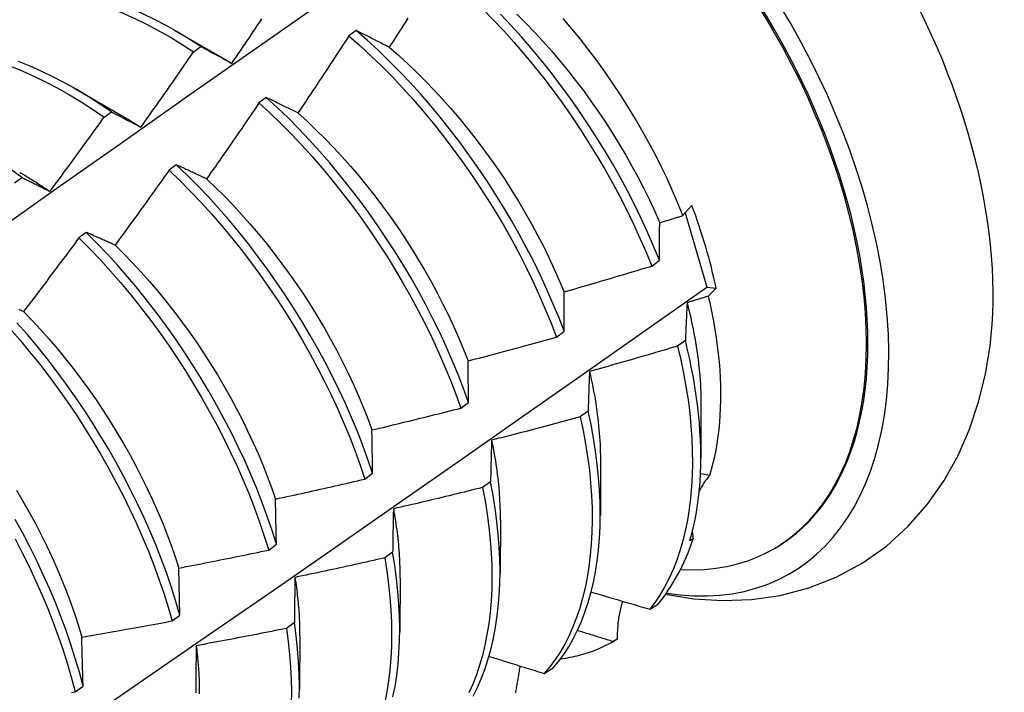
# Model space of a CAD drawing. Header units: inches. Extents: x 17 to 237, y 17 to 149.
# Tile 82 of 118: x 212.495 to 212.836, y 90.195 to 90.428. Entities that reach past the tile are written whole.
import ezdxf

# ---------------------------------------------------------------- set-up
doc = ezdxf.new("R2010")
doc.units = ezdxf.units.IN
doc.header["$MEASUREMENT"] = 0
doc.layers.add('Visible Edges(ANSI)', color=7, linetype='Continuous', lineweight=25)

msp = doc.modelspace()

# ---------------------------------------------------------------- linework, layer by layer
at = {"layer": 'Visible Edges(ANSI)'}
for p, q in [((212.54836, 90.42478), (212.56437, 90.41556)), ((212.61149, 90.42464), (212.60897, 90.42277)), ((212.55512, 90.4172), (212.55763, 90.41903)), ((212.51356, 90.40469), (212.52957, 90.39547)), ((212.58031, 90.40138), (212.57779, 90.39949)), ((212.52408, 90.39453), (212.52659, 90.39637)), ((212.5491, 90.378), (212.54658, 90.37611)), ((212.49303, 90.37174), (212.49554, 90.37358)), ((212.7256, 90.3613), (212.73316, 90.33554)), ((212.51784, 90.35452), (212.51532, 90.35262)), ((212.71402, 90.34287), (212.71669, 90.34486)), ((212.73316, 90.33554), (212.73639, 90.3352)), ((212.68097, 90.31821), (212.68364, 90.3202)), ((212.7257, 90.31705), (212.72298, 90.31506)), ((212.6478, 90.29356), (212.65049, 90.29555)), ((212.69197, 90.2925), (212.68924, 90.29052)), ((212.73112, 90.29482), (212.73109, 90.27633)), ((212.69632, 90.27473), (212.69629, 90.25624)), ((212.61453, 90.26892), (212.61722, 90.27091)), ((212.65812, 90.26798), (212.65538, 90.266)), ((212.73415, 90.27021), (212.73096, 90.27074)), ((212.66152, 90.25464), (212.6615, 90.23615)), ((212.72845, 90.24817), (212.72731, 90.24751)), ((212.58115, 90.24429), (212.58385, 90.24628)), ((212.75636, 90.2447), (212.75683, 90.24498)), ((212.62416, 90.24351), (212.62141, 90.24153)), ((212.55036, 90.22167), (212.54995, 90.23804)), ((212.62672, 90.23455), (212.6267, 90.21606)), ((212.71342, 90.22372), (212.71605, 90.22533)), ((212.54765, 90.21968), (212.55036, 90.22167)), ((212.59008, 90.21908), (212.58732, 90.21711)), ((212.59192, 90.21446), (212.5919, 90.19597)), ((212.70208, 90.21337), (212.70061, 90.21252)), ((212.70028, 90.21233), (212.70163, 90.21311)), ((212.67677, 90.20145), (212.67974, 90.20324)), ((212.51404, 90.1951), (212.51676, 90.19709))]:
    msp.add_line(p, q, dxfattribs=at)
at = {"layer": 'Visible Edges(ANSI)', "flags": 128}
for points in [[(212.29847, 90.22038), (212.32165, 90.2371), (212.34481, 90.25377), (212.36795, 90.2704), (212.39108, 90.28697), (212.41419, 90.3035), (212.43729, 90.31997), (212.46038, 90.33639), (212.48346, 90.35276), (212.50652, 90.36907), (212.52958, 90.38533), (212.55263, 90.40153), (212.57567, 90.41767), (212.59871, 90.43375), (212.62175, 90.44977), (212.64478, 90.46573)], [(212.49194, 90.43965), (212.49567, 90.43948), (212.49945, 90.43914), (212.50327, 90.43864), (212.50713, 90.43796), (212.51103, 90.43712), (212.51497, 90.43611), (212.51893, 90.43494), (212.52291, 90.43361), (212.52692, 90.43212), (212.53094, 90.43046), (212.53497, 90.42864), (212.539, 90.42667), (212.54304, 90.42454), (212.54708, 90.42225), (212.5511, 90.4198), (212.55512, 90.4172)], [(212.55763, 90.41903), (212.55361, 90.42162), (212.54958, 90.42405), (212.54555, 90.42633), (212.54151, 90.42845), (212.53747, 90.43041), (212.53344, 90.43222), (212.52943, 90.43386), (212.52542, 90.43534), (212.52144, 90.43666), (212.51748, 90.43782), (212.51355, 90.43881), (212.50965, 90.43964), (212.50579, 90.4403), (212.50197, 90.4408), (212.4982, 90.44112), (212.49448, 90.44128)], [(212.65537, 90.43209), (212.65906, 90.42833), (212.66269, 90.42447), (212.66626, 90.4205), (212.66976, 90.41644), (212.67319, 90.41229), (212.67655, 90.40805), (212.67984, 90.40374), (212.68305, 90.39935), (212.68617, 90.39489), (212.68921, 90.39036), (212.69215, 90.38578), (212.695, 90.38115), (212.69776, 90.37647), (212.70041, 90.37175), (212.70296, 90.367), (212.70541, 90.36221), (212.70774, 90.3574), (212.70995, 90.35257), (212.71205, 90.34772), (212.71402, 90.34287)], [(212.56835, 90.41318), (212.5691, 90.41428), (212.56985, 90.41538), (212.5706, 90.41649), (212.57135, 90.41759), (212.5721, 90.41869), (212.57284, 90.41979), (212.57359, 90.4209), (212.57434, 90.422), (212.57508, 90.42311), (212.57582, 90.42421), (212.57657, 90.42532), (212.57731, 90.42642), (212.57805, 90.42753), (212.57879, 90.42864)], [(212.62946, 90.42892), (212.62874, 90.42779), (212.62803, 90.42666), (212.62731, 90.42553), (212.62659, 90.4244), (212.62587, 90.42328), (212.62515, 90.42215), (212.62443, 90.42102), (212.6237, 90.4199), (212.62298, 90.41877)], [(212.71669, 90.34486), (212.7147, 90.34972), (212.7126, 90.35456), (212.71038, 90.35939), (212.70804, 90.3642), (212.70559, 90.36898), (212.70303, 90.37374), (212.70037, 90.37845), (212.6976, 90.38313), (212.69474, 90.38776), (212.69179, 90.39233), (212.68875, 90.39685), (212.68562, 90.4013), (212.6824, 90.40569), (212.67911, 90.41), (212.67575, 90.41423), (212.67231, 90.41837), (212.6688, 90.42243), (212.66523, 90.42639), (212.66159, 90.43024)], [(212.66726, 90.43023), (212.67032, 90.42718), (212.67333, 90.42406), (212.6763, 90.42085), (212.67921, 90.41756), (212.68208, 90.4142), (212.68488, 90.41077), (212.68763, 90.40728), (212.69032, 90.40373), (212.69294, 90.40012), (212.6955, 90.39646), (212.69799, 90.39275), (212.7004, 90.389), (212.70274, 90.38521), (212.70501, 90.38138), (212.70719, 90.37752), (212.70929, 90.37363), (212.7113, 90.36972), (212.71323, 90.36579), (212.71506, 90.36184), (212.7168, 90.35789)], [(212.72488, 90.3604), (212.72313, 90.36469), (212.72129, 90.36896), (212.71934, 90.37322), (212.71731, 90.37746), (212.71518, 90.38167), (212.71296, 90.38585), (212.71065, 90.39), (212.70826, 90.39412), (212.70578, 90.3982), (212.70322, 90.40223), (212.70058, 90.40622), (212.69785, 90.41016), (212.69506, 90.41403), (212.69221, 90.41783), (212.68929, 90.42156), (212.68631, 90.42521), (212.68327, 90.42878)], [(212.60897, 90.42277), (212.60824, 90.42165), (212.60752, 90.42052), (212.60679, 90.4194), (212.60606, 90.41828), (212.60533, 90.41716), (212.6046, 90.41604), (212.60387, 90.41492), (212.60313, 90.4138), (212.6024, 90.41268), (212.60167, 90.41156), (212.60093, 90.41045), (212.6002, 90.40933), (212.59946, 90.40821), (212.59872, 90.4071), (212.59798, 90.40598), (212.59724, 90.40487), (212.5965, 90.40376), (212.59576, 90.40264), (212.59502, 90.40153), (212.59428, 90.40042), (212.59354, 90.39931), (212.59279, 90.3982), (212.59205, 90.39709), (212.5913, 90.39598)], [(212.60897, 90.42277), (212.61282, 90.41938), (212.61661, 90.41586), (212.62036, 90.41222), (212.62405, 90.40847), (212.62768, 90.40462), (212.63126, 90.40066), (212.63476, 90.3966), (212.6382, 90.39246), (212.64156, 90.38822), (212.64485, 90.38391), (212.64806, 90.37952), (212.65118, 90.37507), (212.65422, 90.37055), (212.65717, 90.36597), (212.66003, 90.36134), (212.66279, 90.35666), (212.66545, 90.35194), (212.668, 90.34718), (212.67045, 90.3424), (212.67279, 90.33759), (212.67501, 90.33276), (212.67712, 90.32792), (212.67911, 90.32307), (212.68097, 90.31821)], [(212.62298, 90.41877), (212.62249, 90.41903), (212.622, 90.41928), (212.62152, 90.41953), (212.62103, 90.41978), (212.62055, 90.42003), (212.62006, 90.42028), (212.61958, 90.42053), (212.6191, 90.42078), (212.61861, 90.42102), (212.61813, 90.42127), (212.61765, 90.42151), (212.61717, 90.42176), (212.6167, 90.422), (212.61622, 90.42225), (212.61574, 90.42249), (212.61527, 90.42273), (212.61479, 90.42297), (212.61432, 90.42321), (212.61384, 90.42346), (212.61337, 90.42369), (212.6129, 90.42393), (212.61243, 90.42417), (212.61196, 90.42441), (212.61149, 90.42464)], [(212.68364, 90.3202), (212.68177, 90.32506), (212.67978, 90.32991), (212.67766, 90.33475), (212.67543, 90.33958), (212.67308, 90.34439), (212.67063, 90.34917), (212.66806, 90.35392), (212.6654, 90.35864), (212.66263, 90.36331), (212.65976, 90.36794), (212.65681, 90.37251), (212.65376, 90.37703), (212.65063, 90.38148), (212.64741, 90.38586), (212.64412, 90.39017), (212.64075, 90.3944), (212.63731, 90.39854), (212.6338, 90.40259), (212.63022, 90.40654), (212.62658, 90.41039), (212.62289, 90.41413), (212.61914, 90.41775), (212.61534, 90.42126), (212.61149, 90.42464)], [(212.55763, 90.41903), (212.55807, 90.4188), (212.5585, 90.41856), (212.55894, 90.41833), (212.55938, 90.41809), (212.55982, 90.41785), (212.56027, 90.41761), (212.56071, 90.41737), (212.56115, 90.41713), (212.5616, 90.41689), (212.56204, 90.41665), (212.56249, 90.41641), (212.56293, 90.41617), (212.56338, 90.41592), (212.56383, 90.41568), (212.56428, 90.41543), (212.56473, 90.41519), (212.56518, 90.41494), (212.56563, 90.41469), (212.56608, 90.41444), (212.56653, 90.41419), (212.56699, 90.41394), (212.56744, 90.41369), (212.5679, 90.41344), (212.56835, 90.41318)], [(212.62298, 90.41877), (212.62616, 90.41601), (212.6293, 90.41315), (212.63241, 90.4102), (212.63547, 90.40716), (212.63848, 90.40403), (212.64145, 90.40083), (212.64436, 90.39754), (212.64723, 90.39418), (212.65003, 90.39075), (212.65278, 90.38726), (212.65547, 90.38371), (212.65809, 90.3801), (212.66065, 90.37644), (212.66314, 90.37273), (212.66555, 90.36898), (212.66789, 90.36519), (212.67016, 90.36136), (212.67234, 90.3575), (212.67444, 90.35361), (212.67646, 90.3497), (212.67838, 90.34577), (212.68022, 90.34182), (212.68197, 90.33787), (212.68361, 90.33391)], [(212.53681, 90.39102), (212.53758, 90.3921), (212.53835, 90.39319), (212.53912, 90.39427), (212.53989, 90.39536), (212.54066, 90.39644), (212.54143, 90.39753), (212.5422, 90.39862), (212.54297, 90.39971), (212.54373, 90.4008), (212.5445, 90.40188), (212.54526, 90.40297), (212.54603, 90.40407), (212.54679, 90.40516), (212.54755, 90.40625), (212.54831, 90.40734), (212.54907, 90.40843), (212.54983, 90.40953), (212.55059, 90.41062), (212.55135, 90.41172), (212.5521, 90.41281), (212.55286, 90.41391), (212.55361, 90.41501), (212.55437, 90.41611), (212.55512, 90.4172)], [(212.56437, 90.41556), (212.56454, 90.41546), (212.5647, 90.41537), (212.56487, 90.41527), (212.56503, 90.41517), (212.5652, 90.41508), (212.56537, 90.41498), (212.56553, 90.41488), (212.5657, 90.41479), (212.56586, 90.41469), (212.56603, 90.41459), (212.5662, 90.41449), (212.56636, 90.41439), (212.56653, 90.41429), (212.56669, 90.41419), (212.56686, 90.4141), (212.56702, 90.414), (212.56719, 90.41389), (212.56736, 90.41379), (212.56752, 90.41369), (212.56769, 90.41359), (212.56785, 90.41349), (212.56802, 90.41339), (212.56819, 90.41329), (212.56835, 90.41318)], [(212.49188, 90.4121), (212.4959, 90.41045), (212.49993, 90.40865), (212.50397, 90.40668), (212.50801, 90.40456), (212.51204, 90.40228), (212.51607, 90.39985), (212.52008, 90.39727), (212.52408, 90.39453)], [(212.52659, 90.39637), (212.52259, 90.39909), (212.51857, 90.40167), (212.51455, 90.40408), (212.51051, 90.40635), (212.50647, 90.40846), (212.50244, 90.41041), (212.49841, 90.41221), (212.49439, 90.41385)], [(212.5913, 90.39598), (212.59083, 90.39621), (212.59037, 90.39644), (212.5899, 90.39667), (212.58944, 90.39691), (212.58897, 90.39714), (212.58851, 90.39737), (212.58805, 90.3976), (212.58759, 90.39782), (212.58713, 90.39805), (212.58667, 90.39828), (212.58621, 90.3985), (212.58575, 90.39873), (212.58529, 90.39895), (212.58483, 90.39918), (212.58438, 90.3994), (212.58392, 90.39962), (212.58347, 90.39985), (212.58302, 90.40007), (212.58256, 90.40029), (212.58211, 90.40051), (212.58166, 90.40072), (212.58121, 90.40094), (212.58076, 90.40116), (212.58031, 90.40138)], [(212.65049, 90.29555), (212.64873, 90.3004), (212.64685, 90.30525), (212.64485, 90.3101), (212.64272, 90.31494), (212.64048, 90.31977), (212.63813, 90.32458), (212.63567, 90.32936), (212.6331, 90.33411), (212.63043, 90.33883), (212.62765, 90.3435), (212.62479, 90.34812), (212.62183, 90.3527), (212.61878, 90.35721), (212.61564, 90.36166), (212.61243, 90.36604), (212.60913, 90.37034), (212.60576, 90.37456), (212.60231, 90.3787), (212.5988, 90.38274), (212.59522, 90.38669), (212.59158, 90.39053), (212.58788, 90.39426), (212.58412, 90.39788), (212.58031, 90.40138)], [(212.57779, 90.39949), (212.57704, 90.39838), (212.57629, 90.39728), (212.57554, 90.39617), (212.57479, 90.39507), (212.57404, 90.39396), (212.57329, 90.39286), (212.57253, 90.39175), (212.57178, 90.39065), (212.57102, 90.38955), (212.57027, 90.38845), (212.56951, 90.38735), (212.56875, 90.38625), (212.56799, 90.38515), (212.56723, 90.38405), (212.56647, 90.38295), (212.56571, 90.38185), (212.56495, 90.38075), (212.56419, 90.37966), (212.56342, 90.37856), (212.56266, 90.37746), (212.56189, 90.37637), (212.56113, 90.37527), (212.56036, 90.37418), (212.55959, 90.37309)], [(212.57779, 90.39949), (212.5816, 90.39599), (212.58535, 90.39236), (212.58905, 90.38862), (212.59268, 90.38477), (212.59626, 90.38082), (212.59976, 90.37677), (212.6032, 90.37262), (212.60657, 90.3684), (212.60986, 90.36409), (212.61307, 90.3597), (212.6162, 90.35525), (212.61924, 90.35073), (212.6222, 90.34615), (212.62506, 90.34152), (212.62782, 90.33685), (212.63048, 90.33213), (212.63304, 90.32737), (212.6355, 90.32259), (212.63784, 90.31778), (212.64008, 90.31295), (212.64219, 90.30811), (212.64419, 90.30326), (212.64606, 90.29841), (212.6478, 90.29356)], [(212.50525, 90.36874), (212.50605, 90.36981), (212.50684, 90.37088), (212.50763, 90.37195), (212.50842, 90.37302), (212.50922, 90.37409), (212.51001, 90.37516), (212.51079, 90.37623), (212.51158, 90.3773), (212.51237, 90.37837), (212.51316, 90.37944), (212.51394, 90.38052), (212.51473, 90.38159), (212.51551, 90.38267), (212.5163, 90.38374), (212.51708, 90.38482), (212.51786, 90.38589), (212.51864, 90.38697), (212.51942, 90.38805), (212.5202, 90.38913), (212.52098, 90.39021), (212.52176, 90.39129), (212.52253, 90.39237), (212.52331, 90.39345), (212.52408, 90.39453)], [(212.52659, 90.39637), (212.52701, 90.39615), (212.52743, 90.39594), (212.52785, 90.39573), (212.52826, 90.39551), (212.52868, 90.39529), (212.52911, 90.39508), (212.52953, 90.39486), (212.52995, 90.39464), (212.53037, 90.39442), (212.5308, 90.3942), (212.53122, 90.39398), (212.53165, 90.39375), (212.53207, 90.39353), (212.5325, 90.39331), (212.53293, 90.39308), (212.53335, 90.39286), (212.53378, 90.39263), (212.53421, 90.3924), (212.53464, 90.39217), (212.53508, 90.39194), (212.53551, 90.39171), (212.53594, 90.39148), (212.53637, 90.39125), (212.53681, 90.39102)], [(212.52957, 90.39546), (212.52988, 90.39528), (212.53018, 90.39511), (212.53048, 90.39493), (212.53078, 90.39476), (212.53108, 90.39458), (212.53139, 90.3944), (212.53169, 90.39422), (212.53199, 90.39404), (212.53229, 90.39386), (212.53259, 90.39368), (212.53289, 90.39349), (212.5332, 90.39331), (212.5335, 90.39312), (212.5338, 90.39294), (212.5341, 90.39275), (212.5344, 90.39256), (212.5347, 90.39237), (212.535, 90.39218), (212.5353, 90.39199), (212.53561, 90.3918), (212.53591, 90.39161), (212.53621, 90.39141), (212.53651, 90.39122), (212.53681, 90.39102)], [(212.5913, 90.39598), (212.59445, 90.39312), (212.59755, 90.39017), (212.60062, 90.38714), (212.60363, 90.38401), (212.6066, 90.3808), (212.60952, 90.37752), (212.61238, 90.37416), (212.61519, 90.37074), (212.61793, 90.36724), (212.62062, 90.36369), (212.62324, 90.36008), (212.6258, 90.35642), (212.62829, 90.35271), (212.6307, 90.34896), (212.63304, 90.34517), (212.63531, 90.34134), (212.63749, 90.33748), (212.63959, 90.33359), (212.64161, 90.32968), (212.64354, 90.32575), (212.64538, 90.32181), (212.64713, 90.31785), (212.64878, 90.31389), (212.65034, 90.30993)], [(212.55959, 90.37309), (212.55915, 90.3733), (212.5587, 90.37351), (212.55825, 90.37373), (212.55781, 90.37394), (212.55737, 90.37415), (212.55692, 90.37436), (212.55648, 90.37457), (212.55604, 90.37477), (212.5556, 90.37498), (212.55516, 90.37519), (212.55472, 90.37539), (212.55429, 90.3756), (212.55385, 90.3758), (212.55341, 90.37601), (212.55298, 90.37621), (212.55254, 90.37641), (212.55211, 90.37661), (212.55168, 90.37681), (212.55125, 90.37701), (212.55082, 90.37721), (212.55039, 90.37741), (212.54996, 90.37761), (212.54953, 90.37781), (212.5491, 90.378)], [(212.61722, 90.27091), (212.61559, 90.27575), (212.61382, 90.28059), (212.61193, 90.28544), (212.60991, 90.29029), (212.60778, 90.29513), (212.60553, 90.29996), (212.60317, 90.30477), (212.60071, 90.30955), (212.59813, 90.3143), (212.59546, 90.31901), (212.59268, 90.32369), (212.58981, 90.32831), (212.58685, 90.33288), (212.5838, 90.33739), (212.58066, 90.34184), (212.57744, 90.34621), (212.57414, 90.35051), (212.57076, 90.35473), (212.56732, 90.35886), (212.5638, 90.3629), (212.56022, 90.36684), (212.55657, 90.37067), (212.55286, 90.37439), (212.5491, 90.378)], [(212.49554, 90.37358), (212.49156, 90.37644)], [(212.49478, 90.37535), (212.49521, 90.3751), (212.49565, 90.37485), (212.49609, 90.37459), (212.49653, 90.37434), (212.49697, 90.37408), (212.4974, 90.37381), (212.49784, 90.37355), (212.49828, 90.37328), (212.49872, 90.37301), (212.49915, 90.37274), (212.49959, 90.37247), (212.50003, 90.3722), (212.50046, 90.37192), (212.5009, 90.37164), (212.50134, 90.37136), (212.50177, 90.37108), (212.50221, 90.37079), (212.50264, 90.37051), (212.50308, 90.37022), (212.50351, 90.36993), (212.50395, 90.36964), (212.50438, 90.36934), (212.50482, 90.36904), (212.50525, 90.36874)], [(212.54658, 90.37611), (212.54581, 90.37502), (212.54503, 90.37393), (212.54426, 90.37284), (212.54349, 90.37175), (212.54271, 90.37066), (212.54194, 90.36957), (212.54116, 90.36849), (212.54038, 90.3674), (212.53961, 90.36632), (212.53883, 90.36523), (212.53805, 90.36415), (212.53727, 90.36306), (212.53649, 90.36198), (212.53571, 90.3609), (212.53492, 90.35982), (212.53414, 90.35873), (212.53336, 90.35765), (212.53257, 90.35657), (212.53179, 90.3555), (212.531, 90.35442), (212.53021, 90.35334), (212.52942, 90.35226), (212.52863, 90.35119), (212.52784, 90.35011)], [(212.54658, 90.37611), (212.55033, 90.37249), (212.55404, 90.36876), (212.55768, 90.36492), (212.56126, 90.36097), (212.56477, 90.35693), (212.56821, 90.35279), (212.57158, 90.34857), (212.57488, 90.34426), (212.57809, 90.33988), (212.58122, 90.33543), (212.58427, 90.33091), (212.58722, 90.32634), (212.59008, 90.32171), (212.59285, 90.31703), (212.59552, 90.31232), (212.59808, 90.30756), (212.60054, 90.30278), (212.6029, 90.29797), (212.60513, 90.29314), (212.60726, 90.2883), (212.60926, 90.28345), (212.61115, 90.2786), (212.6129, 90.27375), (212.61453, 90.26892)], [(212.49554, 90.37358), (212.49593, 90.37339), (212.49633, 90.3732), (212.49673, 90.373), (212.49713, 90.37281), (212.49753, 90.37262), (212.49793, 90.37242), (212.49833, 90.37222), (212.49873, 90.37203), (212.49913, 90.37183), (212.49953, 90.37163), (212.49994, 90.37143), (212.50034, 90.37123), (212.50075, 90.37102), (212.50115, 90.37082), (212.50156, 90.37062), (212.50197, 90.37041), (212.50237, 90.37021), (212.50278, 90.37), (212.50319, 90.36979), (212.5036, 90.36959), (212.50401, 90.36938), (212.50443, 90.36917), (212.50484, 90.36896), (212.50525, 90.36874)], [(212.55959, 90.37309), (212.5627, 90.37014), (212.56577, 90.36711), (212.56878, 90.36399), (212.57175, 90.36078), (212.57467, 90.3575), (212.57753, 90.35414), (212.58034, 90.35072), (212.58309, 90.34723), (212.58577, 90.34368), (212.5884, 90.34007), (212.59095, 90.33641), (212.59344, 90.3327), (212.59585, 90.32894), (212.59819, 90.32515), (212.60046, 90.32132), (212.60264, 90.31746), (212.60475, 90.31357), (212.60677, 90.30966), (212.6087, 90.30573), (212.61054, 90.30179), (212.61229, 90.29783), (212.61395, 90.29387), (212.61551, 90.28991), (212.61697, 90.28595)], [(212.72488, 90.3604), (212.72499, 90.36054), (212.7251, 90.36069), (212.72522, 90.36083), (212.72533, 90.36097), (212.72545, 90.36112), (212.72557, 90.36126), (212.72569, 90.36141), (212.72581, 90.36155), (212.72594, 90.36169), (212.72606, 90.36184), (212.72619, 90.36198), (212.72632, 90.36213), (212.72644, 90.36227), (212.72658, 90.36242), (212.72671, 90.36256), (212.72684, 90.36271), (212.72698, 90.36285), (212.72712, 90.363), (212.72725, 90.36314), (212.72739, 90.36329), (212.72754, 90.36343), (212.72768, 90.36358), (212.72782, 90.36372), (212.72797, 90.36387)], [(212.7168, 90.35789), (212.71714, 90.35799), (212.71747, 90.35809), (212.71781, 90.3582), (212.71815, 90.3583), (212.71848, 90.35841), (212.71882, 90.35851), (212.71916, 90.35862), (212.71949, 90.35872), (212.71983, 90.35882), (212.72017, 90.35893), (212.7205, 90.35903), (212.72084, 90.35914), (212.72118, 90.35924), (212.72152, 90.35935), (212.72185, 90.35945), (212.72219, 90.35956), (212.72253, 90.35966), (212.72286, 90.35977), (212.7232, 90.35987), (212.72353, 90.35998), (212.72387, 90.36008), (212.72421, 90.36019), (212.72454, 90.3603), (212.72488, 90.3604)], [(212.71669, 90.34486), (212.71669, 90.34542), (212.71669, 90.34597), (212.7167, 90.34652), (212.7167, 90.34708), (212.7167, 90.34763), (212.71671, 90.34818), (212.71671, 90.34873), (212.71671, 90.34927), (212.71672, 90.34982), (212.71672, 90.35037), (212.71673, 90.35091), (212.71673, 90.35145), (212.71674, 90.352), (212.71674, 90.35254), (212.71675, 90.35308), (212.71675, 90.35362), (212.71676, 90.35415), (212.71676, 90.35469), (212.71677, 90.35523), (212.71677, 90.35576), (212.71678, 90.35629), (212.71679, 90.35683), (212.71679, 90.35736), (212.7168, 90.35789)], [(212.52784, 90.35011), (212.52742, 90.3503), (212.52699, 90.3505), (212.52657, 90.35069), (212.52615, 90.35088), (212.52572, 90.35107), (212.5253, 90.35126), (212.52488, 90.35144), (212.52446, 90.35163), (212.52404, 90.35182), (212.52362, 90.352), (212.5232, 90.35219), (212.52279, 90.35237), (212.52237, 90.35256), (212.52195, 90.35274), (212.52154, 90.35292), (212.52113, 90.3531), (212.52071, 90.35328), (212.5203, 90.35346), (212.51989, 90.35364), (212.51948, 90.35382), (212.51907, 90.354), (212.51866, 90.35417), (212.51825, 90.35435), (212.51784, 90.35452)], [(212.58385, 90.24628), (212.58233, 90.2511), (212.58068, 90.25594), (212.5789, 90.26079), (212.577, 90.26564), (212.57498, 90.27049), (212.57284, 90.27533), (212.57059, 90.28015), (212.56822, 90.28496), (212.56575, 90.28974), (212.56317, 90.29449), (212.56049, 90.2992), (212.55771, 90.30387), (212.55484, 90.3085), (212.55187, 90.31307), (212.54882, 90.31757), (212.54568, 90.32202), (212.54245, 90.32639), (212.53915, 90.33069), (212.53577, 90.3349), (212.53232, 90.33902), (212.5288, 90.34305), (212.52521, 90.34698), (212.52156, 90.35081), (212.51784, 90.35452)], [(212.51532, 90.35262), (212.51452, 90.35155), (212.51373, 90.35047), (212.51294, 90.3494), (212.51214, 90.34833), (212.51134, 90.34726), (212.51055, 90.34619), (212.50975, 90.34512), (212.50895, 90.34405), (212.50815, 90.34299), (212.50735, 90.34192), (212.50655, 90.34085), (212.50575, 90.33979), (212.50494, 90.33872), (212.50414, 90.33766), (212.50333, 90.33659), (212.50253, 90.33553), (212.50172, 90.33447), (212.50092, 90.3334), (212.50011, 90.33234), (212.4993, 90.33128), (212.49849, 90.33022), (212.49768, 90.32916), (212.49687, 90.32811), (212.49606, 90.32705)], [(212.51532, 90.35262), (212.51903, 90.3489), (212.52267, 90.34507), (212.52626, 90.34113), (212.52978, 90.33709), (212.53322, 90.33296), (212.5366, 90.32874), (212.53989, 90.32444), (212.54311, 90.32006), (212.54624, 90.31561), (212.54929, 90.3111), (212.55225, 90.30652), (212.55511, 90.3019), (212.55788, 90.29722), (212.56056, 90.29251), (212.56313, 90.28775), (212.56559, 90.28297), (212.56795, 90.27816), (212.57019, 90.27334), (212.57232, 90.26849), (212.57434, 90.26365), (212.57623, 90.2588), (212.578, 90.25395), (212.57964, 90.24911), (212.58115, 90.24429)], [(212.52784, 90.35011), (212.53091, 90.34708), (212.53393, 90.34396), (212.53691, 90.34076), (212.53982, 90.33748), (212.54269, 90.33413), (212.5455, 90.3307), (212.54824, 90.32721), (212.55093, 90.32366), (212.55355, 90.32005), (212.55611, 90.31639), (212.55859, 90.31268), (212.56101, 90.30892), (212.56335, 90.30513), (212.56561, 90.3013), (212.5678, 90.29744), (212.5699, 90.29355), (212.57192, 90.28964), (212.57385, 90.28571), (212.5757, 90.28177), (212.57745, 90.27781), (212.57911, 90.27386), (212.58068, 90.2699), (212.58214, 90.26594), (212.58351, 90.26199)], [(212.68361, 90.33391), (212.68489, 90.33427), (212.68616, 90.33463), (212.68743, 90.33499), (212.6887, 90.33536), (212.68997, 90.33572), (212.69124, 90.33609), (212.6925, 90.33646), (212.69377, 90.33683), (212.69504, 90.3372), (212.69631, 90.33757), (212.69758, 90.33794), (212.69884, 90.33831), (212.70011, 90.33869), (212.70138, 90.33906), (212.70264, 90.33944), (212.70391, 90.33981), (212.70517, 90.34019), (212.70644, 90.34057), (212.7077, 90.34095), (212.70897, 90.34133), (212.71023, 90.34172), (212.71149, 90.3421), (212.71276, 90.34248), (212.71402, 90.34287)], [(212.29803, 90.03728), (212.32017, 90.05198), (212.34227, 90.0667), (212.36432, 90.08145), (212.38634, 90.09622), (212.40831, 90.11103), (212.43025, 90.12585), (212.45215, 90.14071), (212.474, 90.15558), (212.49582, 90.17048), (212.51759, 90.1854), (212.53933, 90.20034), (212.56102, 90.2153), (212.58268, 90.23027), (212.6043, 90.24527), (212.62587, 90.26028), (212.64741, 90.27531), (212.66891, 90.29035), (212.69037, 90.3054), (212.71179, 90.32047), (212.73316, 90.33554)], [(212.68364, 90.3202), (212.68364, 90.32079), (212.68364, 90.32137), (212.68363, 90.32195), (212.68363, 90.32253), (212.68363, 90.32311), (212.68363, 90.32369), (212.68362, 90.32427), (212.68362, 90.32484), (212.68362, 90.32542), (212.68362, 90.32599), (212.68362, 90.32656), (212.68362, 90.32713), (212.68362, 90.3277), (212.68362, 90.32827), (212.68361, 90.32884), (212.68361, 90.32941), (212.68361, 90.32998), (212.68361, 90.33054), (212.68361, 90.3311), (212.68361, 90.33167), (212.68361, 90.33223), (212.68361, 90.33279), (212.68361, 90.33335), (212.68361, 90.33391)], [(212.73639, 90.3352), (212.73626, 90.33508), (212.73614, 90.33497), (212.73602, 90.33485), (212.73591, 90.33473), (212.73579, 90.33462), (212.73567, 90.3345), (212.73556, 90.33438), (212.73544, 90.33426), (212.73533, 90.33415), (212.73522, 90.33403), (212.7351, 90.33391), (212.73499, 90.3338), (212.73488, 90.33368), (212.73478, 90.33357), (212.73467, 90.33345), (212.73456, 90.33333), (212.73446, 90.33322), (212.73435, 90.3331), (212.73425, 90.33298), (212.73415, 90.33287), (212.73405, 90.33275), (212.73395, 90.33264), (212.73385, 90.33252), (212.73375, 90.33241)], [(212.72631, 90.33014), (212.72629, 90.32961), (212.72626, 90.32907), (212.72623, 90.32854), (212.7262, 90.328), (212.72617, 90.32746), (212.72615, 90.32693), (212.72612, 90.32639), (212.72609, 90.32584), (212.72607, 90.3253), (212.72604, 90.32476), (212.72601, 90.32422), (212.72599, 90.32367), (212.72596, 90.32312), (212.72594, 90.32258), (212.72591, 90.32203), (212.72589, 90.32148), (212.72586, 90.32093), (212.72584, 90.32038), (212.72582, 90.31983), (212.72579, 90.31927), (212.72577, 90.31872), (212.72574, 90.31816), (212.72572, 90.3176), (212.7257, 90.31705)], [(212.73375, 90.33241), (212.73344, 90.33231), (212.73313, 90.33222), (212.73282, 90.33212), (212.73251, 90.33203), (212.7322, 90.33193), (212.73189, 90.33184), (212.73158, 90.33174), (212.73127, 90.33165), (212.73096, 90.33155), (212.73065, 90.33146), (212.73034, 90.33136), (212.73003, 90.33127), (212.72972, 90.33117), (212.72941, 90.33108), (212.7291, 90.33099), (212.72879, 90.33089), (212.72848, 90.3308), (212.72817, 90.3307), (212.72786, 90.33061), (212.72755, 90.33052), (212.72724, 90.33042), (212.72693, 90.33033), (212.72662, 90.33023), (212.72631, 90.33014)], [(212.72631, 90.33014), (212.7267, 90.32859), (212.72707, 90.32705), (212.72743, 90.32551), (212.72776, 90.32398), (212.72809, 90.32245), (212.7284, 90.32093), (212.72869, 90.31941), (212.72896, 90.3179), (212.72922, 90.3164), (212.72946, 90.3149), (212.72969, 90.31341), (212.7299, 90.31193), (212.7301, 90.31045), (212.73027, 90.30899), (212.73043, 90.30753), (212.73058, 90.30608), (212.7307, 90.30464), (212.73081, 90.30321), (212.73091, 90.30178), (212.73098, 90.30037), (212.73104, 90.29897), (212.73108, 90.29758), (212.7311, 90.2962), (212.73111, 90.29483)], [(212.73415, 90.27021), (212.73478, 90.27233), (212.73535, 90.2745), (212.73587, 90.27672), (212.73634, 90.27899), (212.73675, 90.28131), (212.7371, 90.28368), (212.7374, 90.28609), (212.73764, 90.28854), (212.73782, 90.29104), (212.73795, 90.29358), (212.73802, 90.29616), (212.73803, 90.29877), (212.73799, 90.30142), (212.73788, 90.3041), (212.73772, 90.30681), (212.73751, 90.30956), (212.73723, 90.31234), (212.7369, 90.31514), (212.73652, 90.31797), (212.73607, 90.32082), (212.73558, 90.32369), (212.73502, 90.32658), (212.73441, 90.32948), (212.73375, 90.33241)], [(212.49606, 90.32705), (212.49565, 90.32722), (212.49525, 90.32739), (212.49484, 90.32756), (212.49444, 90.32773)], [(212.49606, 90.32705), (212.49908, 90.32393), (212.50206, 90.32074), (212.50498, 90.31746), (212.50784, 90.31411), (212.51065, 90.31068), (212.5134, 90.30719), (212.51609, 90.30364), (212.51871, 90.30004), (212.52126, 90.29637), (212.52375, 90.29266), (212.52616, 90.28891), (212.5285, 90.28511), (212.53077, 90.28128), (212.53295, 90.27742), (212.53505, 90.27353), (212.53707, 90.26962), (212.53901, 90.26569), (212.54085, 90.26175), (212.54261, 90.2578), (212.54427, 90.25384), (212.54584, 90.24988), (212.54731, 90.24592), (212.54868, 90.24197), (212.54995, 90.23804)], [(212.55036, 90.22167), (212.54896, 90.22647), (212.54743, 90.2313), (212.54577, 90.23613), (212.54398, 90.24098), (212.54207, 90.24583), (212.54004, 90.25068), (212.5379, 90.25552), (212.53564, 90.26035), (212.53327, 90.26515), (212.53079, 90.26993), (212.52821, 90.27468), (212.52553, 90.27939), (212.52274, 90.28406), (212.51987, 90.28868), (212.5169, 90.29325), (212.51384, 90.29776), (212.5107, 90.3022), (212.50747, 90.30657), (212.50417, 90.31086), (212.50078, 90.31506), (212.49733, 90.31918), (212.4938, 90.3232)], [(212.49126, 90.32128), (212.49478, 90.31725), (212.49823, 90.31312), (212.50161, 90.30891), (212.50491, 90.30461), (212.50813, 90.30024), (212.51127, 90.29579), (212.51432, 90.29128), (212.51728, 90.28671), (212.52015, 90.28209), (212.52292, 90.27742), (212.5256, 90.2727), (212.52817, 90.26795), (212.53064, 90.26316), (212.533, 90.25836), (212.53525, 90.25353), (212.53739, 90.24869), (212.53941, 90.24384), (212.54131, 90.23899), (212.54309, 90.23414), (212.54474, 90.2293), (212.54626, 90.22448), (212.54765, 90.21968)], [(212.65034, 90.30993), (212.65162, 90.31026), (212.6529, 90.3106), (212.65418, 90.31093), (212.65546, 90.31127), (212.65674, 90.3116), (212.65801, 90.31194), (212.65929, 90.31228), (212.66057, 90.31262), (212.66185, 90.31296), (212.66312, 90.3133), (212.6644, 90.31365), (212.66568, 90.31399), (212.66695, 90.31434), (212.66823, 90.31469), (212.6695, 90.31503), (212.67078, 90.31538), (212.67205, 90.31573), (212.67333, 90.31608), (212.6746, 90.31644), (212.67588, 90.31679), (212.67715, 90.31714), (212.67842, 90.3175), (212.67969, 90.31785), (212.68097, 90.31821)], [(212.72731, 90.24751), (212.72796, 90.24989), (212.72856, 90.25234), (212.72908, 90.25483), (212.72955, 90.25739), (212.72995, 90.25999), (212.73029, 90.26265), (212.73057, 90.26535), (212.73079, 90.2681), (212.73094, 90.2709), (212.73103, 90.27373), (212.73106, 90.27661), (212.73103, 90.27953), (212.73093, 90.28249), (212.73077, 90.28549), (212.73055, 90.28851), (212.73026, 90.29158), (212.72991, 90.29467), (212.7295, 90.29779), (212.72902, 90.30094), (212.72848, 90.30412), (212.72788, 90.30732), (212.72722, 90.31054), (212.72649, 90.31378), (212.7257, 90.31705)], [(212.72298, 90.31506), (212.72171, 90.31468), (212.72044, 90.3143), (212.71917, 90.31393), (212.7179, 90.31355), (212.71664, 90.31317), (212.71537, 90.3128), (212.7141, 90.31243), (212.71283, 90.31206), (212.71155, 90.31168), (212.71028, 90.31131), (212.70901, 90.31095), (212.70774, 90.31058), (212.70647, 90.31021), (212.70519, 90.30985), (212.70392, 90.30948), (212.70265, 90.30912), (212.70137, 90.30876), (212.7001, 90.3084), (212.69883, 90.30804), (212.69755, 90.30768), (212.69628, 90.30732), (212.695, 90.30697), (212.69372, 90.30661), (212.69245, 90.30626)], [(212.72298, 90.31506), (212.7241, 90.31033), (212.72508, 90.30564), (212.72592, 90.301), (212.72663, 90.29642), (212.7272, 90.29189), (212.72764, 90.28743), (212.72794, 90.28304), (212.72812, 90.27873), (212.72816, 90.27449), (212.72807, 90.27034), (212.72785, 90.26627), (212.72749, 90.2623), (212.72701, 90.25843), (212.72641, 90.25466), (212.72567, 90.251), (212.72481, 90.24745), (212.72382, 90.24402), (212.7227, 90.24072), (212.72146, 90.23754), (212.7201, 90.23449), (212.71861, 90.23158), (212.717, 90.22881), (212.71527, 90.22619), (212.71342, 90.22372)], [(212.71884, 90.22894), (212.72865, 90.22739), (212.73861, 90.22676), (212.74864, 90.22712), (212.75864, 90.22856), (212.76848, 90.23113), (212.77802, 90.23489), (212.78706, 90.23977), (212.79544, 90.24568), (212.80302, 90.25253), (212.8097, 90.26016), (212.81548, 90.26841), (212.82034, 90.27715), (212.8243, 90.28627), (212.82743, 90.29568), (212.82977, 90.30534), (212.83139, 90.31518)], [(212.65049, 90.29555), (212.65048, 90.29616), (212.65047, 90.29677), (212.65046, 90.29738), (212.65046, 90.29799), (212.65045, 90.2986), (212.65044, 90.2992), (212.65044, 90.29981), (212.65043, 90.30041), (212.65042, 90.30102), (212.65042, 90.30162), (212.65041, 90.30222), (212.6504, 90.30282), (212.6504, 90.30342), (212.65039, 90.30401), (212.65039, 90.30461), (212.65038, 90.30521), (212.65038, 90.3058), (212.65037, 90.30639), (212.65036, 90.30699), (212.65036, 90.30758), (212.65035, 90.30817), (212.65035, 90.30875), (212.65034, 90.30934), (212.65034, 90.30993)], [(212.69245, 90.30626), (212.69243, 90.3057), (212.6924, 90.30513), (212.69238, 90.30457), (212.69236, 90.30401), (212.69234, 90.30344), (212.69232, 90.30287), (212.69229, 90.30231), (212.69227, 90.30174), (212.69225, 90.30117), (212.69223, 90.3006), (212.69221, 90.30003), (212.69219, 90.29945), (212.69217, 90.29888), (212.69215, 90.2983), (212.69213, 90.29773), (212.69211, 90.29715), (212.69209, 90.29657), (212.69208, 90.29599), (212.69206, 90.29541), (212.69204, 90.29483), (212.69202, 90.29425), (212.692, 90.29367), (212.69199, 90.29308), (212.69197, 90.2925)], [(212.69245, 90.30626), (212.69276, 90.30488), (212.69307, 90.3035), (212.69335, 90.30213), (212.69363, 90.30077), (212.69389, 90.29941), (212.69414, 90.29805), (212.69437, 90.2967), (212.69459, 90.29536), (212.69479, 90.29402), (212.69498, 90.29269), (212.69516, 90.29137), (212.69532, 90.29005), (212.69547, 90.28874), (212.69561, 90.28743), (212.69573, 90.28614), (212.69584, 90.28484), (212.69594, 90.28356), (212.69602, 90.28228), (212.69609, 90.28102), (212.69615, 90.27976), (212.69619, 90.2785), (212.69622, 90.27726), (212.69623, 90.27602), (212.69623, 90.27479)], [(212.61697, 90.28595), (212.61826, 90.28626), (212.61955, 90.28656), (212.62083, 90.28687), (212.62212, 90.28718), (212.62341, 90.28749), (212.6247, 90.2878), (212.62598, 90.28811), (212.62727, 90.28842), (212.62855, 90.28873), (212.62984, 90.28905), (212.63113, 90.28936), (212.63241, 90.28968), (212.63369, 90.29), (212.63498, 90.29032), (212.63626, 90.29063), (212.63755, 90.29096), (212.63883, 90.29128), (212.64011, 90.2916), (212.6414, 90.29192), (212.64268, 90.29225), (212.64396, 90.29257), (212.64524, 90.2929), (212.64652, 90.29323), (212.6478, 90.29356)], [(212.67974, 90.20324), (212.68169, 90.20558), (212.68352, 90.20808), (212.68523, 90.21072), (212.68682, 90.21351), (212.68829, 90.21644), (212.68964, 90.21951), (212.69086, 90.2227), (212.69196, 90.22603), (212.69293, 90.22947), (212.69378, 90.23303), (212.6945, 90.2367), (212.6951, 90.24049), (212.69556, 90.24437), (212.6959, 90.24835), (212.69611, 90.25242), (212.69618, 90.25659), (212.69613, 90.26083), (212.69594, 90.26516), (212.69562, 90.26956), (212.69516, 90.27403), (212.69457, 90.27856), (212.69384, 90.28315), (212.69297, 90.2878), (212.69197, 90.2925)], [(212.68924, 90.29052), (212.68796, 90.29016), (212.68668, 90.28981), (212.6854, 90.28947), (212.68413, 90.28912), (212.68285, 90.28877), (212.68157, 90.28843), (212.68029, 90.28808), (212.67901, 90.28774), (212.67773, 90.2874), (212.67645, 90.28706), (212.67517, 90.28672), (212.67388, 90.28638), (212.6726, 90.28604), (212.67132, 90.2857), (212.67004, 90.28537), (212.66876, 90.28504), (212.66747, 90.2847), (212.66619, 90.28437), (212.66491, 90.28404), (212.66362, 90.28371), (212.66234, 90.28338), (212.66105, 90.28306), (212.65977, 90.28273), (212.65848, 90.2824)], [(212.68924, 90.29052), (212.69023, 90.28582), (212.69109, 90.28118), (212.69181, 90.27659), (212.69239, 90.27206), (212.69284, 90.2676), (212.69315, 90.2632), (212.69333, 90.25888), (212.69337, 90.25464), (212.69329, 90.25049), (212.69307, 90.24642), (212.69272, 90.24245), (212.69225, 90.23857), (212.69164, 90.2348), (212.69091, 90.23113), (212.69005, 90.22758), (212.68907, 90.22415), (212.68796, 90.22083), (212.68672, 90.21765), (212.68537, 90.21459), (212.68389, 90.21167), (212.68229, 90.20889), (212.68057, 90.20626), (212.67873, 90.20378), (212.67677, 90.20145)], [(212.61722, 90.27091), (212.61721, 90.27155), (212.6172, 90.27218), (212.61719, 90.27282), (212.61718, 90.27346), (212.61717, 90.27409), (212.61716, 90.27473), (212.61714, 90.27536), (212.61713, 90.27599), (212.61712, 90.27662), (212.61711, 90.27725), (212.6171, 90.27788), (212.61709, 90.27851), (212.61708, 90.27913), (212.61707, 90.27976), (212.61706, 90.28038), (212.61705, 90.28101), (212.61704, 90.28163), (212.61703, 90.28225), (212.61702, 90.28287), (212.61701, 90.28349), (212.617, 90.28411), (212.61699, 90.28472), (212.61698, 90.28534), (212.61697, 90.28595)], [(212.65848, 90.2824), (212.65847, 90.28182), (212.65845, 90.28123), (212.65843, 90.28063), (212.65841, 90.28004), (212.6584, 90.27945), (212.65838, 90.27886), (212.65836, 90.27826), (212.65835, 90.27766), (212.65833, 90.27707), (212.65832, 90.27647), (212.6583, 90.27587), (212.65829, 90.27527), (212.65827, 90.27467), (212.65826, 90.27407), (212.65824, 90.27346), (212.65823, 90.27286), (212.65821, 90.27225), (212.6582, 90.27165), (212.65819, 90.27104), (212.65817, 90.27043), (212.65816, 90.26982), (212.65815, 90.26921), (212.65813, 90.2686), (212.65812, 90.26798)], [(212.65848, 90.2824), (212.65873, 90.28119), (212.65897, 90.27998), (212.6592, 90.27878), (212.65941, 90.27758), (212.65961, 90.27639), (212.65981, 90.2752), (212.65999, 90.27401), (212.66016, 90.27283), (212.66032, 90.27166), (212.66047, 90.27048), (212.66061, 90.26932), (212.66074, 90.26816), (212.66086, 90.26701), (212.66096, 90.26586), (212.66106, 90.26471), (212.66115, 90.26358), (212.66122, 90.26244), (212.66128, 90.26132), (212.66134, 90.2602), (212.66138, 90.25909), (212.66141, 90.25798), (212.66143, 90.25688), (212.66144, 90.25579), (212.66144, 90.2547)], [(212.58351, 90.26199), (212.5848, 90.26227), (212.5861, 90.26254), (212.5874, 90.26282), (212.58869, 90.2631), (212.58999, 90.26338), (212.59128, 90.26366), (212.59257, 90.26395), (212.59387, 90.26423), (212.59516, 90.26451), (212.59646, 90.2648), (212.59775, 90.26509), (212.59904, 90.26538), (212.60033, 90.26566), (212.60163, 90.26595), (212.60292, 90.26625), (212.60421, 90.26654), (212.6055, 90.26683), (212.60679, 90.26713), (212.60808, 90.26742), (212.60937, 90.26772), (212.61066, 90.26802), (212.61195, 90.26832), (212.61324, 90.26862), (212.61453, 90.26892)], [(212.6521, 90.1936), (212.65356, 90.19654), (212.6549, 90.19962), (212.65612, 90.20282), (212.65721, 90.20615), (212.65818, 90.2096), (212.65903, 90.21316), (212.65974, 90.21684), (212.66033, 90.22062), (212.6608, 90.22451), (212.66113, 90.22849), (212.66133, 90.23257), (212.6614, 90.23674), (212.66134, 90.24099), (212.66114, 90.24532), (212.66081, 90.24972), (212.66034, 90.25419), (212.65974, 90.25873), (212.659, 90.26333), (212.65812, 90.26798)], [(212.49366, 90.2651), (212.49592, 90.26127), (212.49811, 90.25741), (212.50021, 90.25352), (212.50223, 90.24961), (212.50416, 90.24568), (212.50601, 90.24173), (212.50777, 90.23778), (212.50943, 90.23382), (212.511, 90.22986), (212.51248, 90.2259), (212.51385, 90.22195), (212.51513, 90.21802), (212.5163, 90.2141)], [(212.65538, 90.266), (212.65409, 90.26568), (212.65281, 90.26536), (212.65152, 90.26504), (212.65023, 90.26472), (212.64895, 90.26441), (212.64766, 90.26409), (212.64637, 90.26377), (212.64508, 90.26346), (212.64379, 90.26315), (212.6425, 90.26283), (212.64121, 90.26252), (212.63992, 90.26221), (212.63863, 90.26191), (212.63734, 90.2616), (212.63605, 90.26129), (212.63476, 90.26099), (212.63347, 90.26068), (212.63218, 90.26038), (212.63088, 90.26008), (212.62959, 90.25978), (212.6283, 90.25948), (212.627, 90.25918), (212.62571, 90.25888), (212.62442, 90.25859)], [(212.65538, 90.266), (212.65625, 90.26135), (212.65698, 90.25676), (212.65757, 90.25222), (212.65803, 90.24776), (212.65835, 90.24336), (212.65854, 90.23904), (212.65859, 90.23479), (212.65851, 90.23064), (212.6583, 90.22656), (212.65795, 90.22259), (212.65748, 90.21871), (212.65688, 90.21493), (212.65615, 90.21127), (212.6553, 90.20771), (212.65432, 90.20427), (212.65322, 90.20095), (212.65199, 90.19776), (212.65064, 90.19469)], [(212.58385, 90.24628), (212.58383, 90.24695), (212.58382, 90.24761), (212.5838, 90.24828), (212.58379, 90.24894), (212.58378, 90.2496), (212.58376, 90.25026), (212.58375, 90.25092), (212.58373, 90.25158), (212.58372, 90.25224), (212.5837, 90.2529), (212.58369, 90.25355), (212.58367, 90.25421), (212.58366, 90.25486), (212.58365, 90.25552), (212.58363, 90.25617), (212.58362, 90.25682), (212.5836, 90.25747), (212.58359, 90.25812), (212.58358, 90.25877), (212.58356, 90.25941), (212.58355, 90.26006), (212.58354, 90.2607), (212.58352, 90.26135), (212.58351, 90.26199)], [(212.62442, 90.25859), (212.6244, 90.25797), (212.62439, 90.25735), (212.62438, 90.25673), (212.62437, 90.25611), (212.62435, 90.25549), (212.62434, 90.25487), (212.62433, 90.25425), (212.62432, 90.25363), (212.62431, 90.253), (212.6243, 90.25238), (212.62428, 90.25175), (212.62427, 90.25112), (212.62426, 90.25049), (212.62425, 90.24986), (212.62424, 90.24923), (212.62423, 90.2486), (212.62422, 90.24797), (212.62421, 90.24733), (212.6242, 90.2467), (212.62419, 90.24606), (212.62418, 90.24543), (212.62417, 90.24479), (212.62417, 90.24415), (212.62416, 90.24351)], [(212.62442, 90.25859), (212.62461, 90.25754), (212.62479, 90.2565), (212.62496, 90.25546), (212.62512, 90.25442), (212.62528, 90.25339), (212.62542, 90.25236), (212.62556, 90.25134), (212.62569, 90.25032), (212.62581, 90.2493), (212.62593, 90.24829), (212.62603, 90.24729), (212.62613, 90.24628), (212.62622, 90.24528), (212.6263, 90.24429), (212.62637, 90.2433), (212.62644, 90.24231), (212.62649, 90.24133), (212.62654, 90.24036), (212.62658, 90.23938), (212.62661, 90.23842), (212.62663, 90.23746), (212.62665, 90.2365), (212.62666, 90.23555), (212.62666, 90.2346)], [(212.51676, 90.19709), (212.51548, 90.20186), (212.51407, 90.20667), (212.51252, 90.21149), (212.51085, 90.21633), (212.50906, 90.22118), (212.50714, 90.22603), (212.50511, 90.23088), (212.50295, 90.23572), (212.50069, 90.24054), (212.49832, 90.24535), (212.49583, 90.25013), (212.49325, 90.25488)], [(212.49321, 90.24814), (212.49569, 90.24336), (212.49805, 90.23855), (212.50031, 90.23372), (212.50245, 90.22888), (212.50448, 90.22403), (212.50639, 90.21918), (212.50817, 90.21434), (212.50983, 90.2095), (212.51137, 90.20468), (212.51277, 90.19987), (212.51404, 90.1951)], [(212.54995, 90.23804), (212.55125, 90.23828), (212.55256, 90.23853), (212.55386, 90.23878), (212.55516, 90.23904), (212.55646, 90.23929), (212.55776, 90.23954), (212.55907, 90.2398), (212.56037, 90.24005), (212.56167, 90.24031), (212.56297, 90.24057), (212.56427, 90.24083), (212.56557, 90.24109), (212.56687, 90.24135), (212.56817, 90.24161), (212.56947, 90.24187), (212.57077, 90.24214), (212.57206, 90.2424), (212.57336, 90.24267), (212.57466, 90.24294), (212.57596, 90.2432), (212.57726, 90.24347), (212.57855, 90.24374), (212.57985, 90.24402), (212.58115, 90.24429)], [(212.62141, 90.24153), (212.62011, 90.24124), (212.61882, 90.24095), (212.61752, 90.24066), (212.61623, 90.24037), (212.61493, 90.24008), (212.61363, 90.23979), (212.61234, 90.23951), (212.61104, 90.23922), (212.60974, 90.23894), (212.60845, 90.23865), (212.60715, 90.23837), (212.60585, 90.23809), (212.60455, 90.23781), (212.60325, 90.23753), (212.60195, 90.23725), (212.60066, 90.23698), (212.59936, 90.2367), (212.59806, 90.23643), (212.59676, 90.23615), (212.59546, 90.23588), (212.59416, 90.23561), (212.59285, 90.23534), (212.59155, 90.23507), (212.59025, 90.23481)], [(212.62141, 90.24153), (212.62215, 90.23693), (212.62276, 90.23239), (212.62322, 90.22792), (212.62355, 90.22352), (212.62375, 90.21919), (212.62381, 90.21494), (212.62373, 90.21078), (212.62353, 90.20671), (212.62319, 90.20273), (212.62272, 90.19885), (212.62213, 90.19507), (212.6214, 90.19139)], [(212.62427, 90.19329), (212.62499, 90.19697), (212.62557, 90.20076), (212.62603, 90.20465), (212.62636, 90.20864), (212.62655, 90.21272), (212.62662, 90.21689), (212.62655, 90.22114), (212.62634, 90.22547), (212.626, 90.22988), (212.62553, 90.23436), (212.62491, 90.2389), (212.62416, 90.24351)], [(212.59025, 90.23481), (212.59024, 90.23416), (212.59023, 90.23352), (212.59022, 90.23287), (212.59022, 90.23223), (212.59021, 90.23158), (212.5902, 90.23093), (212.59019, 90.23028), (212.59018, 90.22963), (212.59017, 90.22898), (212.59017, 90.22833), (212.59016, 90.22767), (212.59015, 90.22702), (212.59014, 90.22636), (212.59014, 90.22571), (212.59013, 90.22505), (212.59012, 90.22439), (212.59012, 90.22373), (212.59011, 90.22307), (212.5901, 90.22241), (212.5901, 90.22174), (212.59009, 90.22108), (212.59009, 90.22041), (212.59008, 90.21975), (212.59008, 90.21908)], [(212.59025, 90.23481), (212.59039, 90.23392), (212.59052, 90.23305), (212.59064, 90.23217), (212.59076, 90.2313), (212.59088, 90.23042), (212.59098, 90.22956), (212.59108, 90.22869), (212.59118, 90.22783), (212.59127, 90.22697), (212.59135, 90.22612), (212.59142, 90.22527), (212.59149, 90.22442), (212.59156, 90.22357), (212.59162, 90.22273), (212.59167, 90.22189), (212.59171, 90.22106), (212.59176, 90.22022), (212.59179, 90.2194), (212.59182, 90.21857), (212.59184, 90.21775), (212.59186, 90.21693), (212.59187, 90.21612), (212.59187, 90.21531), (212.59187, 90.2145)], [(212.69315, 90.22972), (212.69399, 90.22947), (212.69483, 90.22922), (212.69567, 90.22896), (212.69652, 90.22871), (212.69736, 90.22846), (212.6982, 90.22821), (212.69905, 90.22796), (212.69989, 90.22771), (212.70073, 90.22746), (212.70158, 90.22721), (212.70242, 90.22695), (212.70327, 90.2267), (212.70411, 90.22645), (212.70496, 90.22621), (212.7058, 90.22596), (212.70665, 90.22571), (212.70749, 90.22546), (212.70834, 90.22521), (212.70919, 90.22496), (212.71003, 90.22471), (212.71088, 90.22446), (212.71173, 90.22422), (212.71257, 90.22397), (212.71342, 90.22372)], [(212.70389, 90.22652), (212.70373, 90.226), (212.70358, 90.22548), (212.70344, 90.22495), (212.7033, 90.22443), (212.70317, 90.2239), (212.70305, 90.22336), (212.70294, 90.22282), (212.70283, 90.22228), (212.70273, 90.22174), (212.70263, 90.2212), (212.70255, 90.22065), (212.70247, 90.2201), (212.70239, 90.21955), (212.70233, 90.21899), (212.70227, 90.21844), (212.70222, 90.21788), (212.70218, 90.21732), (212.70214, 90.21676), (212.70211, 90.2162), (212.70209, 90.21563), (212.70208, 90.21507), (212.70207, 90.2145), (212.70207, 90.21394), (212.70208, 90.21337)], [(212.5163, 90.2141), (212.51761, 90.21432), (212.51892, 90.21454), (212.52022, 90.21476), (212.52153, 90.21499), (212.52284, 90.21521), (212.52415, 90.21544), (212.52546, 90.21566), (212.52676, 90.21589), (212.52807, 90.21612), (212.52938, 90.21635), (212.53069, 90.21658), (212.53199, 90.21681), (212.5333, 90.21705), (212.5346, 90.21728), (212.53591, 90.21752), (212.53722, 90.21775), (212.53852, 90.21799), (212.53983, 90.21823), (212.54113, 90.21847), (212.54243, 90.21871), (212.54374, 90.21895), (212.54504, 90.21919), (212.54635, 90.21944), (212.54765, 90.21968)], [(212.58732, 90.21711), (212.58601, 90.21685), (212.58471, 90.21658), (212.58341, 90.21632), (212.58211, 90.21606), (212.5808, 90.2158), (212.5795, 90.21554), (212.57819, 90.21528), (212.57689, 90.21502), (212.57558, 90.21477), (212.57428, 90.21451), (212.57297, 90.21426), (212.57167, 90.21401), (212.57036, 90.21376), (212.56906, 90.21351), (212.56775, 90.21326), (212.56645, 90.21301), (212.56514, 90.21276), (212.56383, 90.21252), (212.56252, 90.21227), (212.56122, 90.21203), (212.55991, 90.21179), (212.5586, 90.21155), (212.55729, 90.21131), (212.55599, 90.21107)], [(212.58732, 90.21711), (212.58794, 90.21256), (212.58841, 90.20808), (212.58876, 90.20367), (212.58896, 90.19934), (212.58903, 90.19509), (212.58896, 90.19092)], [(212.59178, 90.19286), (212.59184, 90.19703), (212.59176, 90.20129), (212.59154, 90.20563), (212.59119, 90.21004), (212.5907, 90.21453), (212.59008, 90.21908)], [(212.51676, 90.19709), (212.51674, 90.19781), (212.51672, 90.19853), (212.5167, 90.19924), (212.51668, 90.19996), (212.51666, 90.20068), (212.51664, 90.20139), (212.51663, 90.20211), (212.51661, 90.20282), (212.51659, 90.20354), (212.51657, 90.20425), (212.51655, 90.20496), (212.51653, 90.20567), (212.51651, 90.20638), (212.51649, 90.20708), (212.51647, 90.20779), (212.51645, 90.20849), (212.51643, 90.2092), (212.51641, 90.2099), (212.51639, 90.2106), (212.51638, 90.21131), (212.51636, 90.21201), (212.51634, 90.2127), (212.51632, 90.2134), (212.5163, 90.2141)], [(212.70061, 90.21252), (212.70009, 90.21268), (212.69958, 90.21283), (212.69907, 90.21299), (212.69856, 90.21315), (212.69804, 90.21331), (212.69753, 90.21347), (212.69702, 90.21362), (212.69651, 90.21378), (212.69599, 90.21394), (212.69548, 90.2141), (212.69497, 90.21426), (212.69446, 90.21442), (212.69395, 90.21458), (212.69343, 90.21473), (212.69292, 90.21489), (212.69241, 90.21505), (212.6919, 90.21521), (212.69139, 90.21537), (212.69088, 90.21553), (212.69036, 90.21569), (212.68985, 90.21585), (212.68934, 90.21601), (212.68883, 90.21617), (212.68832, 90.21633)], [(212.55599, 90.21107), (212.55598, 90.2104), (212.55597, 90.20973), (212.55597, 90.20906), (212.55596, 90.20838), (212.55596, 90.20771), (212.55595, 90.20703), (212.55595, 90.20636), (212.55594, 90.20568), (212.55593, 90.205), (212.55593, 90.20432), (212.55593, 90.20364), (212.55592, 90.20296), (212.55592, 90.20228), (212.55591, 90.20159), (212.55591, 90.20091), (212.5559, 90.20022), (212.5559, 90.19954), (212.5559, 90.19885), (212.55589, 90.19816), (212.55589, 90.19747), (212.55589, 90.19678), (212.55588, 90.19609), (212.55588, 90.1954), (212.55588, 90.1947)], [(212.55599, 90.21107), (212.55608, 90.21035), (212.55617, 90.20963), (212.55625, 90.20891), (212.55633, 90.2082), (212.55641, 90.20749), (212.55648, 90.20678), (212.55655, 90.20607), (212.55662, 90.20537), (212.55668, 90.20466), (212.55673, 90.20396), (212.55678, 90.20326), (212.55683, 90.20257), (212.55688, 90.20187), (212.55692, 90.20118), (212.55695, 90.20049), (212.55698, 90.1998), (212.55701, 90.19912), (212.55703, 90.19844), (212.55705, 90.19776), (212.55707, 90.19708), (212.55708, 90.19641), (212.55708, 90.19574), (212.55709, 90.19507), (212.55708, 90.1944)], [(212.70061, 90.21252), (212.69992, 90.21212), (212.69923, 90.21174), (212.69853, 90.21137), (212.69782, 90.21101), (212.69711, 90.21066), (212.69639, 90.21033), (212.69566, 90.21001), (212.69493, 90.2097), (212.69419, 90.2094), (212.69344, 90.20911), (212.69269, 90.20884), (212.69193, 90.20858), (212.69116, 90.20833), (212.69039, 90.2081), (212.68961, 90.20788), (212.68883, 90.20767), (212.68804, 90.20747), (212.68725, 90.20729), (212.68644, 90.20711), (212.68564, 90.20695), (212.68483, 90.20681), (212.68401, 90.20667), (212.68319, 90.20655), (212.68236, 90.20644)], [(212.65772, 90.20736), (212.65851, 90.20711), (212.65931, 90.20686), (212.6601, 90.20661), (212.66089, 90.20636), (212.66168, 90.20612), (212.66247, 90.20587), (212.66327, 90.20562), (212.66406, 90.20537), (212.66485, 90.20513), (212.66565, 90.20488), (212.66644, 90.20463), (212.66723, 90.20439), (212.66803, 90.20414), (212.66882, 90.2039), (212.66962, 90.20365), (212.67041, 90.2034), (212.6712, 90.20316), (212.672, 90.20291), (212.67279, 90.20267), (212.67359, 90.20242), (212.67439, 90.20218), (212.67518, 90.20194), (212.67598, 90.20169), (212.67677, 90.20145)], [(212.66833, 90.20405), (212.66825, 90.20358), (212.66817, 90.20312), (212.66809, 90.20265), (212.66801, 90.20218), (212.66793, 90.20171), (212.66785, 90.20125), (212.66777, 90.20078), (212.66769, 90.20031), (212.66761, 90.19985), (212.66753, 90.19938), (212.66745, 90.19891), (212.66737, 90.19844), (212.66729, 90.19798), (212.66721, 90.19751), (212.66713, 90.19704), (212.66705, 90.19657), (212.66697, 90.19611), (212.66689, 90.19564), (212.66681, 90.19517), (212.66673, 90.1947)], [(212.51273, 90.19488), (212.51404, 90.1951)]]:
    msp.add_lwpolyline(points, dxfattribs=at)
at = {"layer": 'Visible Edges(ANSI)'}
for centre, major_axis, ratio, start_param, end_param in [((212.67908, 90.37965), (0.08287, -0.14354), 0.57735, 5.846554, 9.93506), ((212.71527, 90.40055), (-0.08287, 0.14354), 0.57735, 3.791126, 5.633652), ((212.67908, 90.37965), (0.07776, -0.13468), 0.57735, 0, 3.141593), ((212.6786, 90.37938), (-0.07776, 0.13468), 0.57735, 2.781963, 6.718398), ((212.64325, 90.35897), (0.06837, -0.11842), 0.57735, 1.057434, 1.288289), ((212.77404, 90.2466), (-0.04478, 0.01505), 0.727504, 5.998018, 6.185428), ((212.62387, 90.34778), (0.07776, -0.13468), 0.57735, 0.208671, 0.471239), ((212.77404, 90.2466), (-0.04478, 0.01505), 0.727504, 0.3252, 0.389139), ((212.62387, 90.34778), (0.07776, -0.13468), 0.57735, 0, 0.005792)]:
    msp.add_ellipse(centre, major_axis=major_axis, ratio=ratio, start_param=start_param, end_param=end_param, dxfattribs=at)

doc.saveas('drawing.dxf')
